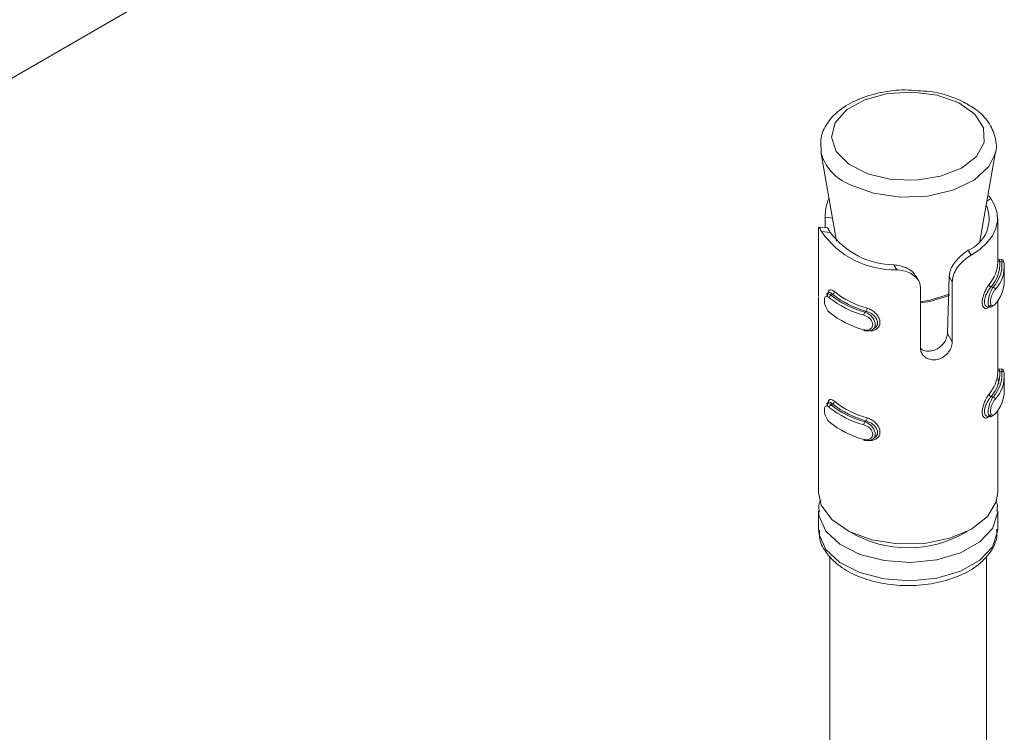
# Model space of a CAD drawing. Header units: millimetres. Extents: x -268 to 358, y -1428 to -19.
# Tile 5 of 34: x -80 to -36, y -909 to -877. Entities that reach past the tile are written whole.
import ezdxf

# ---------------------------------------------------------------- set-up
doc = ezdxf.new("R2010")
doc.units = ezdxf.units.MM

msp = doc.modelspace()

# ---------------------------------------------------------------- linework, layer by layer
at = {"color": 7, "linetype": 'Continuous', "lineweight": 15}
for p, q in [((-44.521, -858.504), (-103.923, -892.796)), ((-44.528, -882.658), (-43.826, -886.646)), ((-37.432, -886.646), (-36.731, -882.658)), ((-36.731, -882.658), (-36.758, -882.779)), ((-44.335, -886.051), (-44.335, -885.586)), ((-36.629, -887.598), (-36.629, -885.638)), ((-44.629, -886.435), (-44.629, -889.125)), ((-44.226, -886.064), (-44.607, -886.02)), ((-36.629, -887.592), (-36.627, -887.571)), ((-36.454, -887.477), (-36.579, -887.462)), ((-40.171, -888.409), (-40.302, -888.185)), ((-36.335, -888.448), (-36.335, -887.795)), ((-38.876, -890.783), (-38.799, -888.225)), ((-38.658, -888.464), (-38.658, -891.154)), ((-44.19, -888.955), (-44.281, -889.015)), ((-44.23, -889.13), (-44.226, -889.004)), ((-40.079, -891.432), (-40.079, -888.742)), ((-44.629, -889.166), (-44.629, -897.886)), ((-36.976, -889.518), (-37.016, -889.568)), ((-36.629, -892.497), (-36.629, -889.317)), ((-37.085, -889.588), (-36.96, -889.602)), ((-42.23, -890.613), (-42.138, -890.553)), ((-36.629, -892.491), (-36.627, -892.47)), ((-36.454, -892.376), (-36.579, -892.362)), ((-36.335, -893.347), (-36.335, -892.694)), ((-44.19, -893.854), (-44.281, -893.915)), ((-44.23, -894.029), (-44.226, -893.903)), ((-36.629, -897.886), (-36.629, -894.217)), ((-37.085, -894.487), (-36.96, -894.502)), ((-36.976, -894.417), (-37.016, -894.467)), ((-42.23, -895.512), (-42.138, -895.452)), ((-44.629, -898.703), (-44.629, -899.519)), ((-44.628, -898.755), (-44.629, -898.703)), ((-36.629, -899.519), (-36.629, -898.703)), ((-44.129, -900.729), (-44.129, -912.176)), ((-37.129, -912.176), (-37.129, -900.724))]:
    msp.add_line(p, q, dxfattribs=at)
at = {"color": 7, "linetype": 'Continuous', "lineweight": 0}
for p, q in [((-36.941, -884.744), (-37.118, -884.861)), ((-44.335, -885.586), (-44.006, -885.624)), ((-44.499, -886.222), (-44.105, -886.268)), ((-37.818, -887.281), (-37.947, -887.061)), ((-41.133, -887.929), (-41.262, -887.709)), ((-36.534, -887.563), (-36.443, -887.573)), ((-38.658, -888.464), (-38.799, -888.225)), ((-44.004, -889.023), (-44.066, -889.064)), ((-36.926, -888.695), (-36.834, -888.705)), ((-42.501, -889.785), (-42.563, -889.826)), ((-38.658, -891.154), (-38.876, -890.783)), ((-36.534, -892.462), (-36.443, -892.472)), ((-36.926, -893.594), (-36.834, -893.605)), ((-44.004, -893.922), (-44.066, -893.963)), ((-42.501, -894.684), (-42.563, -894.725))]:
    msp.add_line(p, q, dxfattribs=at)
at = {"color": 7, "linetype": 'Continuous', "lineweight": 0, "flags": 128}
for points in [[(-38.37, -880.479), (-39.328, -880.136), (-40.427, -879.991), (-41.547, -880.06), (-42.568, -880.335), (-43.379, -880.787), (-43.892, -881.366), (-44.052, -882.01), (-43.84, -882.649), (-43.281, -883.214), (-42.434, -883.643), (-41.392, -883.89), (-40.267, -883.929), (-39.181, -883.754), (-38.252, -883.386), (-37.581, -882.863), (-37.24, -882.243), (-37.267, -881.593), (-37.657, -880.982), (-38.37, -880.479)], [(-36.758, -882.779), (-37.03, -883.324), (-37.685, -883.922), (-38.628, -884.374), (-39.767, -884.636), (-40.99, -884.682), (-42.178, -884.507), (-43.215, -884.129)], [(-40.079, -889.356), (-39.665, -889.294), (-38.785, -889.02)], [(-38.79, -889.076), (-39.667, -889.349), (-40.079, -889.411)], [(-36.959, -889.597), (-36.973, -889.599), (-37.027, -889.549), (-37.055, -889.448), (-37.056, -889.317), (-37.033, -889.17), (-36.989, -889.017), (-36.928, -888.867), (-36.857, -888.739), (-36.834, -888.705), (-36.834, -888.705), (-36.834, -888.705)], [(-36.959, -894.497), (-36.973, -894.499), (-37.027, -894.448), (-37.055, -894.348), (-37.056, -894.216), (-37.033, -894.07), (-36.989, -893.916), (-36.928, -893.766), (-36.857, -893.638), (-36.834, -893.605), (-36.834, -893.605), (-36.834, -893.605)], [(-36.629, -898.718), (-36.634, -898.812), (-36.867, -899.487), (-37.435, -900.092), (-38.286, -900.574), (-39.346, -900.89), (-40.52, -901.011), (-41.703, -900.927), (-42.791, -900.645), (-43.687, -900.191), (-44.311, -899.605), (-44.608, -898.938), (-44.628, -898.755)], [(-44.629, -899.519), (-44.608, -899.755), (-44.311, -900.421), (-43.687, -901.008), (-42.791, -901.462), (-41.703, -901.744), (-40.52, -901.827), (-39.346, -901.706), (-38.286, -901.391), (-37.435, -900.909), (-36.867, -900.304), (-36.634, -899.629), (-36.629, -899.519)]]:
    msp.add_lwpolyline(points, dxfattribs=at)
at = {"color": 7, "linetype": 'Continuous', "lineweight": 15, "flags": 128}
for points in [[(-37.818, -887.281), (-37.427, -887.022), (-37.108, -886.733), (-36.866, -886.42), (-36.707, -886.09), (-36.634, -885.75), (-36.649, -885.407), (-36.752, -885.069), (-36.941, -884.744)], [(-36.58, -887.468), (-36.57, -887.467), (-36.543, -887.52), (-36.534, -887.562), (-36.534, -887.563), (-36.534, -887.563)], [(-44.28, -889.017), (-44.275, -889.011), (-44.198, -888.999), (-44.101, -889.039), (-44.066, -889.064), (-44.066, -889.064), (-44.066, -889.064)], [(-36.977, -889.553), (-36.965, -889.548), (-36.926, -889.511), (-36.926, -889.511), (-36.926, -889.511)], [(-42.142, -890.546), (-42.074, -890.5), (-42.005, -890.379), (-41.997, -890.248), (-42.042, -890.12), (-42.132, -889.999), (-42.265, -889.891), (-42.426, -889.809), (-42.501, -889.785), (-42.501, -889.785), (-42.501, -889.785)], [(-42.608, -890.612), (-42.607, -890.627), (-42.604, -890.639), (-42.6, -890.649), (-42.595, -890.655), (-42.588, -890.657), (-42.58, -890.656), (-42.572, -890.651), (-42.563, -890.642)], [(-36.58, -892.368), (-36.57, -892.366), (-36.543, -892.42), (-36.534, -892.462), (-36.534, -892.462), (-36.534, -892.462)], [(-44.28, -893.916), (-44.275, -893.911), (-44.198, -893.899), (-44.101, -893.939), (-44.066, -893.963), (-44.066, -893.963), (-44.066, -893.963)], [(-42.142, -895.446), (-42.074, -895.399), (-42.005, -895.278), (-41.997, -895.147), (-42.042, -895.019), (-42.132, -894.898), (-42.265, -894.79), (-42.426, -894.708), (-42.501, -894.684), (-42.501, -894.684), (-42.501, -894.684)], [(-36.969, -894.449), (-36.965, -894.447), (-36.926, -894.411), (-36.926, -894.411), (-36.926, -894.411)], [(-42.608, -895.511), (-42.607, -895.526), (-42.604, -895.539), (-42.6, -895.548), (-42.595, -895.554), (-42.588, -895.556), (-42.58, -895.555), (-42.572, -895.55), (-42.563, -895.541)], [(-44.629, -897.886), (-44.508, -898.451), (-44.042, -899.09), (-43.269, -899.621), (-42.257, -899.996), (-41.098, -900.179), (-39.896, -900.156), (-38.761, -899.928), (-37.795, -899.515), (-37.084, -898.956), (-36.694, -898.3), (-36.629, -897.886)]]:
    msp.add_lwpolyline(points, dxfattribs=at)
at = {"color": 7, "linetype": 'Continuous', "lineweight": 0}
for centre, radius, start, end in [((-42.467, -882.142), 2.123, 193.6595, 249.3839), ((-36.542, -887.466), 0.0972, 206.3582, 274.651), ((-36.431, -887.661), 0.0884, 6.1843, 97.7604), ((-36.896, -888.578), 0.121, 185.0642, 255.5864), ((-44.055, -888.9), 0.134, 292.4934, 356.0441), ((-36.866, -888.823), 0.122, 4.9874, 74.9557), ((-42.378, -889.962), 0.23, 143.7519, 179.3322), ((-42.681, -889.649), 0.225, 322.8246, 359.2804), ((-36.542, -892.365), 0.0972, 206.3584, 274.6452), ((-36.431, -892.56), 0.0884, 6.176, 97.7686), ((-44.055, -893.799), 0.134, 292.4978, 356.0427), ((-36.896, -893.477), 0.121, 185.0656, 255.5817), ((-36.866, -893.722), 0.122, 4.9806, 74.9625), ((-42.378, -894.861), 0.23, 143.748, 179.3362), ((-42.681, -894.548), 0.225, 322.8274, 359.2791), ((-40.629, -895.24), 5.115, 238.921, 301.079)]:
    msp.add_arc(centre, radius, start, end, dxfattribs=at)
at = {"color": 7, "linetype": 'Continuous', "lineweight": 15}
for centre, radius, start, end in [((-38.547, -885.649), 1.534, 293.019, 24.1269), ((-41.248, -883.982), 3.948, 214.5657, 271.6697), ((-41.213, -884.088), 3.621, 217.0061, 269.2293), ((-38.178, -887.564), 1.549, 318.594, 358.7497), ((-38.098, -887.656), 1.566, 318.4455, 3.4091), ((-37.932, -887.692), 1.494, 317.2913, 4.563), ((-37.87, -887.773), 1.532, 317.292, 4.562), ((-37.893, -888.412), 1.558, 317.4875, 358.6899), ((-44.017, -889.187), 0.133, 111.8215, 175.9479), ((-41.546, -885.956), 4.001, 230.9617, 255.274), ((-41.388, -885.725), 4.21, 231.5737, 254.6617), ((-41.369, -885.691), 4.107, 231.5738, 254.6616), ((-41.565, -885.991), 4.103, 230.9613, 255.2742), ((-41.565, -886.644), 4.103, 230.9613, 255.2742), ((-38.178, -892.463), 1.549, 318.594, 358.7497), ((-38.098, -892.555), 1.566, 318.4455, 3.4091), ((-37.932, -892.591), 1.494, 317.2913, 4.563), ((-37.87, -892.672), 1.532, 317.292, 4.562), ((-37.893, -893.312), 1.558, 317.4875, 358.6899), ((-41.369, -890.591), 4.107, 231.5738, 254.6616), ((-44.017, -894.086), 0.133, 111.8151, 175.9543), ((-41.565, -890.89), 4.103, 230.9613, 255.2742), ((-41.546, -890.856), 4.001, 230.9617, 255.274), ((-41.388, -890.625), 4.21, 231.5737, 254.6617), ((-41.565, -891.543), 4.103, 230.9613, 255.2742)]:
    msp.add_arc(centre, radius, start, end, dxfattribs=at)
for points, knots in [([(-40.192, -879.935), (-40.383, -879.917), (-40.943, -879.866), (-41.883, -879.992), (-42.898, -880.296), (-43.719, -880.771), (-44.273, -881.362), (-44.575, -882.007), (-44.526, -882.438), (-44.503, -882.636)], [0, 0, 0, 0, 0.085335, 0.249312, 0.41428, 0.581364, 0.733908, 0.877879, 1, 1, 1, 1]), ([(-38.144, -880.441), (-38.304, -880.368), (-38.763, -880.159), (-39.464, -879.965), (-40.014, -879.942), (-40.192, -879.935)], [0, 0, 0, 0, 0.264618, 0.7621, 1, 1, 1, 1]), ([(-36.775, -882.806), (-36.766, -882.787), (-36.648, -882.537), (-36.71, -881.996), (-37.009, -881.317), (-37.52, -880.796), (-37.958, -880.547), (-38.144, -880.441)], [0, 0, 0, 0, 0.022398, 0.291021, 0.547797, 0.808363, 1, 1, 1, 1]), ([(-37.075, -884.617), (-37.071, -884.619), (-37.023, -884.632), (-36.98, -884.691), (-36.941, -884.744)], [0, 0, 0, 0, 0.084033, 1, 1, 1, 1]), ([(-44.335, -885.586), (-44.331, -885.49), (-44.323, -885.299), (-44.265, -884.99), (-44.194, -884.812), (-44.163, -884.733)], [0, 0, 0, 0, 0.35985, 0.71972, 1, 1, 1, 1]), ([(-44.499, -886.222), (-44.516, -886.186), (-44.564, -886.081), (-44.609, -886), (-44.628, -886.04), (-44.629, -886.188), (-44.629, -886.354), (-44.629, -886.435)], [0, 0, 0, 0, 0.128831, 0.376934, 0.595707, 0.80206, 1, 1, 1, 1]), ([(-44.227, -886.067), (-44.227, -886.066), (-44.224, -886.05), (-44.19, -886.113), (-44.134, -886.216), (-44.105, -886.268)], [0, 0, 0, 0, 0.037773, 0.51509, 1, 1, 1, 1]), ([(-38.799, -888.225), (-38.787, -888.137), (-38.764, -887.962), (-38.616, -887.685), (-38.411, -887.432), (-38.173, -887.214), (-38.023, -887.112), (-37.947, -887.061)], [0, 0, 0, 0, 0.201316, 0.402867, 0.60171, 0.799283, 1, 1, 1, 1]), ([(-37.818, -887.281), (-37.907, -887.338), (-38.087, -887.452), (-38.349, -887.709), (-38.545, -887.997), (-38.645, -888.257), (-38.655, -888.406), (-38.658, -888.464)], [0, 0, 0, 0, 0.227114, 0.454907, 0.66725, 0.872122, 1, 1, 1, 1]), ([(-41.262, -887.709), (-41.169, -887.722), (-40.951, -887.752), (-40.641, -887.867), (-40.407, -888.023), (-40.338, -888.146), (-40.312, -888.192)], [0, 0, 0, 0, 0.234909, 0.553012, 0.835362, 1, 1, 1, 1]), ([(-36.343, -887.644), (-36.347, -887.619), (-36.353, -887.576), (-36.369, -887.529), (-36.405, -887.493), (-36.433, -887.478), (-36.451, -887.478), (-36.454, -887.478)], [0, 0, 0, 0, 0.410041, 0.700271, 0.831524, 0.964178, 1, 1, 1, 1]), ([(-40.079, -888.742), (-40.085, -888.677), (-40.098, -888.524), (-40.224, -888.305), (-40.45, -888.114), (-40.75, -887.986), (-40.989, -887.94), (-41.117, -887.93), (-41.133, -887.929)], [0, 0, 0, 0, 0.147078, 0.351354, 0.555299, 0.760036, 0.971376, 1, 1, 1, 1]), ([(-44.237, -889.056), (-44.239, -889.062), (-44.245, -889.077), (-44.244, -889.105), (-44.244, -889.123)], [0, 0, 0, 0, 0.387509, 1, 1, 1, 1]), ([(-44.219, -888.975), (-44.211, -888.94), (-44.192, -888.862), (-44.124, -888.818), (-44.032, -888.829), (-43.957, -888.883), (-43.922, -888.909)], [0, 0, 0, 0, 0.216416, 0.490687, 0.759268, 1, 1, 1, 1]), ([(-44.004, -889.023), (-44.004, -889.023), (-44.032, -888.996), (-44.092, -888.955), (-44.153, -888.932), (-44.178, -888.954), (-44.185, -888.961)], [0, 0, 0, 0, 0.000139, 0.381985, 0.806821, 1, 1, 1, 1]), ([(-36.926, -888.695), (-36.926, -888.695), (-36.954, -888.722), (-37.008, -888.796), (-37.097, -888.938), (-37.174, -889.106), (-37.219, -889.272), (-37.225, -889.414), (-37.194, -889.516), (-37.144, -889.577), (-37.101, -889.58), (-37.084, -889.582)], [0, 0, 0, 0, 0.000047, 0.126769, 0.267761, 0.410074, 0.546382, 0.672134, 0.792326, 0.91607, 1, 1, 1, 1]), ([(-44.149, -889.178), (-44.158, -889.17), (-44.194, -889.141), (-44.252, -889.113), (-44.31, -889.117), (-44.35, -889.161), (-44.371, -889.239), (-44.37, -889.35), (-44.346, -889.484), (-44.297, -889.622), (-44.23, -889.747), (-44.176, -889.803), (-44.149, -889.831)], [0, 0, 0, 0, 0.037283, 0.149826, 0.256283, 0.356425, 0.453449, 0.55321, 0.659993, 0.772416, 0.885916, 1, 1, 1, 1]), ([(-36.834, -889.522), (-36.834, -889.522), (-36.856, -889.554), (-36.903, -889.599), (-36.942, -889.598), (-36.959, -889.597)], [0, 0, 0, 0, 0.000178, 0.559469, 1, 1, 1, 1]), ([(-42.563, -889.826), (-42.563, -889.826), (-42.512, -889.843), (-42.405, -889.892), (-42.264, -890.006), (-42.157, -890.146), (-42.101, -890.294), (-42.099, -890.431), (-42.146, -890.544), (-42.236, -890.627), (-42.362, -890.671), (-42.477, -890.665), (-42.546, -890.648), (-42.563, -890.642), (-42.563, -890.642)], [0, 0, 0, 0, 0.000039, 0.112215, 0.224488, 0.337097, 0.445586, 0.547544, 0.646168, 0.746789, 0.852427, 0.963252, 0.999961, 1, 1, 1, 1]), ([(-40.076, -891.452), (-40.042, -891.476), (-39.95, -891.542), (-39.748, -891.577), (-39.507, -891.548), (-39.277, -891.442), (-39.083, -891.276), (-38.944, -891.072), (-38.885, -890.901), (-38.878, -890.809), (-38.876, -890.783)], [0, 0, 0, 0, 0.0846017, 0.2285923, 0.3720059, 0.5139723, 0.6565558, 0.8006116, 0.9437066, 1, 1, 1, 1]), ([(-38.658, -891.154), (-38.661, -891.198), (-38.669, -891.311), (-38.745, -891.505), (-38.893, -891.706), (-39.096, -891.864), (-39.332, -891.954), (-39.572, -891.966), (-39.792, -891.9), (-39.964, -891.767), (-40.064, -891.601), (-40.074, -891.482), (-40.079, -891.432)], [0, 0, 0, 0, 0.0675425, 0.1728501, 0.2793819, 0.3873245, 0.4946858, 0.6004063, 0.7059576, 0.8130292, 0.9210392, 1, 1, 1, 1]), ([(-36.343, -892.543), (-36.347, -892.518), (-36.353, -892.475), (-36.369, -892.428), (-36.405, -892.393), (-36.433, -892.377), (-36.451, -892.378), (-36.454, -892.378)], [0, 0, 0, 0, 0.410038, 0.700267, 0.83152, 0.964174, 1, 1, 1, 1]), ([(-36.577, -893.038), (-36.579, -893.028), (-36.591, -892.965), (-36.608, -892.87), (-36.616, -892.794), (-36.617, -892.777)], [0, 0, 0, 0, 0.133515, 0.812026, 1, 1, 1, 1]), ([(-44.219, -893.874), (-44.211, -893.839), (-44.192, -893.761), (-44.124, -893.718), (-44.032, -893.728), (-43.957, -893.782), (-43.922, -893.808)], [0, 0, 0, 0, 0.216414, 0.490691, 0.759269, 1, 1, 1, 1]), ([(-44.004, -893.922), (-44.004, -893.922), (-44.032, -893.895), (-44.092, -893.854), (-44.153, -893.831), (-44.178, -893.854), (-44.185, -893.861)], [0, 0, 0, 0, 0.000139, 0.381985, 0.806821, 1, 1, 1, 1]), ([(-36.926, -893.594), (-36.926, -893.594), (-36.954, -893.621), (-37.008, -893.695), (-37.097, -893.837), (-37.174, -894.005), (-37.219, -894.171), (-37.225, -894.313), (-37.194, -894.416), (-37.144, -894.476), (-37.101, -894.479), (-37.084, -894.481)], [0, 0, 0, 0, 0.000047, 0.126769, 0.267761, 0.41007, 0.546378, 0.67213, 0.792327, 0.916066, 1, 1, 1, 1]), ([(-44.149, -894.077), (-44.158, -894.069), (-44.194, -894.04), (-44.252, -894.012), (-44.31, -894.016), (-44.35, -894.06), (-44.371, -894.138), (-44.37, -894.249), (-44.346, -894.383), (-44.297, -894.521), (-44.23, -894.647), (-44.176, -894.702), (-44.149, -894.73)], [0, 0, 0, 0, 0.037283, 0.149825, 0.256282, 0.356424, 0.453447, 0.553208, 0.659996, 0.772419, 0.885915, 1, 1, 1, 1]), ([(-44.237, -893.955), (-44.239, -893.961), (-44.245, -893.977), (-44.244, -894.005), (-44.244, -894.022)], [0, 0, 0, 0, 0.387436, 1, 1, 1, 1]), ([(-42.563, -894.725), (-42.563, -894.725), (-42.512, -894.742), (-42.405, -894.791), (-42.264, -894.905), (-42.157, -895.045), (-42.101, -895.193), (-42.099, -895.33), (-42.146, -895.443), (-42.236, -895.526), (-42.362, -895.57), (-42.477, -895.565), (-42.546, -895.547), (-42.563, -895.541), (-42.563, -895.541)], [0, 0, 0, 0, 0.000039, 0.112216, 0.224487, 0.337099, 0.445584, 0.547542, 0.646166, 0.746787, 0.852426, 0.963252, 0.999961, 1, 1, 1, 1]), ([(-36.834, -894.421), (-36.834, -894.421), (-36.856, -894.453), (-36.903, -894.498), (-36.942, -894.497), (-36.959, -894.497)], [0, 0, 0, 0, 0.000178, 0.559463, 1, 1, 1, 1]), ([(-44.53, -898.219), (-44.558, -898.276), (-44.641, -898.449), (-44.608, -898.637), (-44.586, -898.762)], [0, 0, 0, 0, 0.329978, 1, 1, 1, 1]), ([(-36.672, -898.718), (-36.651, -898.606), (-36.622, -898.443), (-36.695, -898.293), (-36.719, -898.245)], [0, 0, 0, 0, 0.679737, 1, 1, 1, 1]), ([(-44.587, -899.565), (-44.59, -899.696), (-44.601, -900.069), (-44.272, -900.64), (-43.69, -901.212), (-42.857, -901.663), (-41.838, -901.96), (-40.714, -902.072), (-39.582, -901.988), (-38.529, -901.714), (-37.627, -901.26), (-37.001, -900.667), (-36.655, -900.058), (-36.667, -899.673), (-36.671, -899.525)], [0, 0, 0, 0, 0.045391, 0.129054, 0.214542, 0.305149, 0.398074, 0.490849, 0.583589, 0.676774, 0.770973, 0.866642, 0.948868, 1, 1, 1, 1])]:
    msp.add_open_spline(points, degree=3, knots=knots, dxfattribs=at)
at = {"color": 7, "linetype": 'Continuous', "lineweight": 0}
for points, knots in [([(-36.443, -887.573), (-36.443, -887.573), (-36.443, -887.539), (-36.446, -887.488), (-36.452, -887.484), (-36.454, -887.482)], [0, 0, 0, 0, 0.000198, 0.558918, 1, 1, 1, 1]), ([(-37.016, -889.568), (-37.03, -889.583), (-37.074, -889.632), (-37.152, -889.669), (-37.235, -889.649), (-37.296, -889.572), (-37.327, -889.447), (-37.321, -889.279), (-37.275, -889.08), (-37.196, -888.88), (-37.103, -888.705), (-37.044, -888.626), (-37.016, -888.588)], [0, 0, 0, 0, 0.049967, 0.160721, 0.265971, 0.365259, 0.462972, 0.565671, 0.676022, 0.789422, 0.900466, 1, 1, 1, 1]), ([(-36.744, -888.812), (-36.751, -888.821), (-36.78, -888.857), (-36.831, -888.937), (-36.89, -889.059), (-36.933, -889.186), (-36.956, -889.308), (-36.955, -889.417), (-36.927, -889.498), (-36.876, -889.537), (-36.811, -889.531), (-36.767, -889.487), (-36.744, -889.466)], [0, 0, 0, 0, 0.037281, 0.149827, 0.256282, 0.356426, 0.45345, 0.55321, 0.659993, 0.772417, 0.885914, 1, 1, 1, 1]), ([(-42.608, -890.612), (-42.593, -890.616), (-42.535, -890.631), (-42.436, -890.631), (-42.328, -890.595), (-42.25, -890.526), (-42.209, -890.434), (-42.211, -890.324), (-42.26, -890.207), (-42.352, -890.098), (-42.474, -890.008), (-42.563, -889.975), (-42.608, -889.959)], [0, 0, 0, 0, 0.037281, 0.149825, 0.256281, 0.356423, 0.453447, 0.553207, 0.659996, 0.77242, 0.885916, 1, 1, 1, 1]), ([(-42.456, -889.652), (-42.427, -889.661), (-42.336, -889.692), (-42.188, -889.777), (-42.037, -889.911), (-41.932, -890.063), (-41.88, -890.225), (-41.889, -890.386), (-41.968, -890.531), (-42.108, -890.625), (-42.238, -890.664), (-42.314, -890.652), (-42.327, -890.65)], [0, 0, 0, 0, 0.054074, 0.17393, 0.287832, 0.395283, 0.501028, 0.612165, 0.731588, 0.854312, 0.974485, 1, 1, 1, 1]), ([(-36.443, -892.472), (-36.443, -892.472), (-36.443, -892.438), (-36.446, -892.387), (-36.452, -892.383), (-36.454, -892.381)], [0, 0, 0, 0, 0.0001983, 0.5589244, 1, 1, 1, 1]), ([(-37.016, -894.467), (-37.03, -894.483), (-37.074, -894.532), (-37.152, -894.568), (-37.235, -894.548), (-37.296, -894.471), (-37.327, -894.346), (-37.321, -894.178), (-37.275, -893.979), (-37.196, -893.779), (-37.103, -893.604), (-37.044, -893.525), (-37.016, -893.488)], [0, 0, 0, 0, 0.0499673, 0.1607199, 0.2659722, 0.3652598, 0.4629728, 0.5656682, 0.6760196, 0.7894223, 0.9004662, 1, 1, 1, 1]), ([(-36.744, -893.712), (-36.751, -893.72), (-36.78, -893.756), (-36.831, -893.837), (-36.89, -893.958), (-36.933, -894.085), (-36.956, -894.207), (-36.955, -894.316), (-36.927, -894.398), (-36.876, -894.436), (-36.811, -894.43), (-36.767, -894.387), (-36.744, -894.365)], [0, 0, 0, 0, 0.03728, 0.149826, 0.256281, 0.356424, 0.453448, 0.553208, 0.659996, 0.77242, 0.885914, 1, 1, 1, 1]), ([(-42.456, -894.551), (-42.427, -894.561), (-42.336, -894.591), (-42.188, -894.676), (-42.037, -894.81), (-41.932, -894.963), (-41.88, -895.124), (-41.889, -895.286), (-41.968, -895.43), (-42.108, -895.525), (-42.238, -895.563), (-42.314, -895.551), (-42.327, -895.549)], [0, 0, 0, 0, 0.054074, 0.173931, 0.287831, 0.395282, 0.501027, 0.612168, 0.731591, 0.854312, 0.974485, 1, 1, 1, 1]), ([(-42.608, -895.511), (-42.593, -895.515), (-42.535, -895.53), (-42.436, -895.531), (-42.328, -895.494), (-42.25, -895.426), (-42.209, -895.334), (-42.211, -895.224), (-42.26, -895.106), (-42.352, -894.997), (-42.474, -894.907), (-42.563, -894.875), (-42.608, -894.858)], [0, 0, 0, 0, 0.0372812, 0.1498257, 0.2562819, 0.3564247, 0.4534483, 0.5532093, 0.6599928, 0.772417, 0.8859165, 1, 1, 1, 1])]:
    msp.add_open_spline(points, degree=3, knots=knots, dxfattribs=at)

doc.saveas('drawing.dxf')
